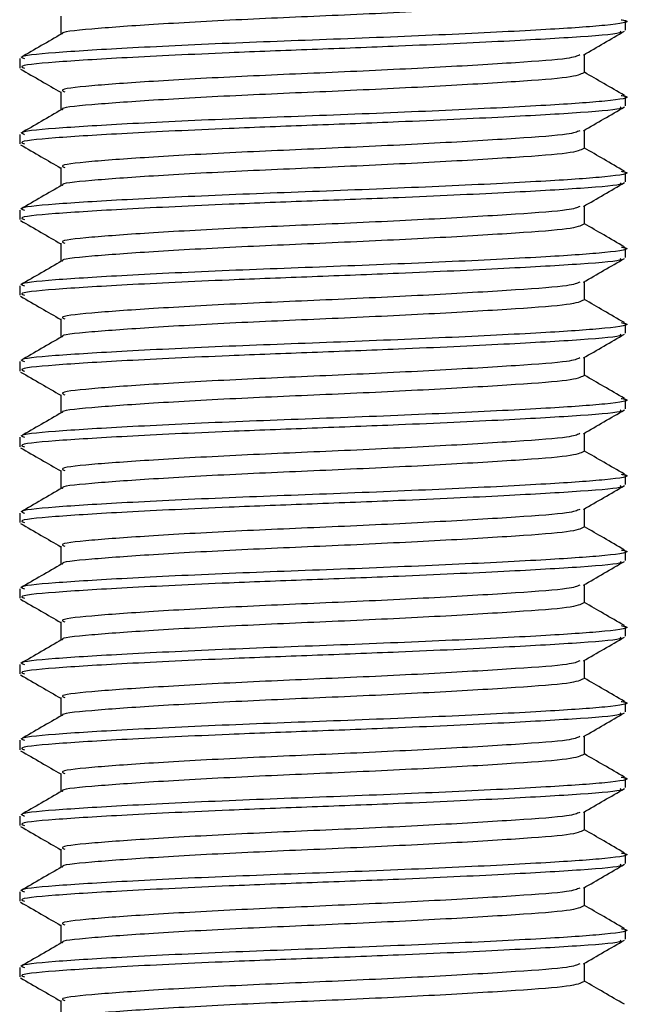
# Model space of a CAD drawing. Header units: millimetres. Extents: x 0 to 420, y 0 to 297.
# Tile 50 of 64: x 326.95 to 328.26, y 183.05 to 185.15. Entities that reach past the tile are written whole.
import ezdxf

# ---------------------------------------------------------------- set-up
doc = ezdxf.new("R2010")
doc.units = ezdxf.units.MM

msp = doc.modelspace()

# ---------------------------------------------------------------- linework, layer by layer
at = {"color": 7, "linetype": 'Continuous', "lineweight": 25}
for p, q in [((327.04171, 185.16079), (327.04171, 185.12145)), ((328.2473, 185.13044), (328.2473, 185.15068)), ((328.15981, 185.03957), (328.15981, 185.07884)), ((326.95422, 185.06987), (326.95422, 185.04967)), ((327.04171, 184.99916), (327.04171, 184.95982)), ((328.2473, 184.96881), (328.2473, 184.98905)), ((328.15981, 184.87793), (328.15981, 184.91721)), ((326.95422, 184.90824), (326.95422, 184.88804)), ((327.04171, 184.83752), (327.04171, 184.79818)), ((328.2473, 184.80717), (328.2473, 184.82742)), ((326.95422, 184.74661), (326.95422, 184.7264)), ((328.15981, 184.7163), (328.15981, 184.75557)), ((327.04171, 184.67589), (327.04171, 184.63655)), ((328.2473, 184.64554), (328.2473, 184.66578)), ((326.95422, 184.58497), (326.95422, 184.56477)), ((328.15981, 184.55466), (328.15981, 184.59394)), ((327.04171, 184.51426), (327.04171, 184.47491)), ((328.2473, 184.4839), (328.2473, 184.50415)), ((328.15981, 184.39303), (328.15981, 184.43231)), ((326.95422, 184.42334), (326.95422, 184.40313)), ((327.04171, 184.35262), (327.04171, 184.31328)), ((328.2473, 184.32227), (328.2473, 184.34251)), ((326.95422, 184.2617), (326.95422, 184.2415)), ((328.15981, 184.2314), (328.15981, 184.27067)), ((327.04171, 184.19099), (327.04171, 184.15165)), ((328.2473, 184.16064), (328.2473, 184.18088)), ((326.95422, 184.10007), (326.95422, 184.07986)), ((328.15981, 184.06976), (328.15981, 184.10904)), ((327.04171, 184.02935), (327.04171, 183.99001)), ((328.2473, 183.999), (328.2473, 184.01924)), ((328.15981, 183.90813), (328.15981, 183.9474)), ((326.95422, 183.93843), (326.95422, 183.91823)), ((327.04171, 183.86772), (327.04171, 183.82838)), ((328.2473, 183.83737), (328.2473, 183.85761)), ((326.95422, 183.7768), (326.95422, 183.7566)), ((328.15981, 183.74649), (328.15981, 183.78577)), ((327.04171, 183.70608), (327.04171, 183.66674)), ((328.2473, 183.67573), (328.2473, 183.69598)), ((326.95422, 183.61517), (326.95422, 183.59496)), ((328.15981, 183.58486), (328.15981, 183.62413)), ((327.04171, 183.54445), (327.04171, 183.50511)), ((328.2473, 183.5141), (328.2473, 183.53434)), ((328.15981, 183.42322), (328.15981, 183.4625)), ((326.95422, 183.45353), (326.95422, 183.43333)), ((327.04171, 183.38282), (327.04171, 183.34347)), ((328.2473, 183.35246), (328.2473, 183.37271)), ((326.95422, 183.2919), (326.95422, 183.27169)), ((328.15981, 183.26159), (328.15981, 183.30087)), ((327.04171, 183.22118), (327.04171, 183.18184)), ((328.2473, 183.19083), (328.2473, 183.21107)), ((326.95422, 183.13026), (326.95422, 183.11006)), ((328.15981, 183.09996), (328.15981, 183.13923)), ((327.04171, 183.05955), (327.04171, 183.02021))]:
    msp.add_line(p, q, dxfattribs=at)
for points, knots in [([(328.15834, 185.20121), (328.15149, 185.19784), (328.13779, 185.1911), (328.01971, 185.18243), (327.84684, 185.17201), (327.63639, 185.16199), (327.422, 185.15307), (327.23095, 185.14241), (327.10197, 185.13295), (327.03949, 185.12665), (327.04587, 185.12312), (327.04616, 185.12296)], [0, 0, 0, 0, 0.1221089, 0.2440673, 0.3708443, 0.4965099, 0.6189414, 0.7463142, 0.8703081, 0.994178, 1, 1, 1, 1]), ([(328.23799, 185.1529), (328.24146, 185.1523), (328.26407, 185.14836), (328.21396, 185.14065), (328.08792, 185.13194), (327.88462, 185.1215), (327.6422, 185.11148), (327.39381, 185.10256), (327.17374, 185.0919), (327.02154, 185.08245), (326.94888, 185.07531), (326.96138, 185.0709), (326.96428, 185.06987)], [0, 0, 0, 0, 0.0217297, 0.1414261, 0.2565525, 0.3762225, 0.4948447, 0.6104172, 0.7306489, 0.8476948, 0.9646236, 1, 1, 1, 1]), ([(327.04429, 185.12294), (327.02966, 185.11447), (327.0004, 185.09752), (326.97113, 185.08058), (326.95649, 185.07211)], [0, 0, 0, 0, 0.49990393, 1, 1, 1, 1]), ([(328.23625, 185.12838), (328.23738, 185.12751), (328.24289, 185.12325), (328.15973, 185.1162), (327.99655, 185.1068), (327.78609, 185.09696), (327.57999, 185.0892), (327.37598, 185.08145), (327.17367, 185.0717), (327.02155, 185.06225), (326.94888, 185.0551), (326.96138, 185.05069), (326.96428, 185.04967)], [0, 0, 0, 0, 0.0318208, 0.1550726, 0.2780795, 0.40465, 0.4988, 0.5899648, 0.7165084, 0.839699, 0.9627664, 1, 1, 1, 1]), ([(328.1576, 185.07756), (328.17223, 185.08604), (328.2015, 185.10299), (328.23077, 185.11993), (328.24541, 185.12841)], [0, 0, 0, 0, 0.4998993, 1, 1, 1, 1]), ([(328.14965, 185.07764), (328.14391, 185.07508), (328.13065, 185.06916), (328.01906, 185.06122), (327.84701, 185.05078), (327.63639, 185.04076), (327.42187, 185.03185), (327.23151, 185.02118), (327.09992, 185.01174), (327.03709, 185.0046), (327.0479, 185.00019), (327.0504, 184.99916)], [0, 0, 0, 0, 0.0928513, 0.2144969, 0.3409489, 0.4662923, 0.5884099, 0.7154561, 0.8391321, 0.9626844, 1, 1, 1, 1]), ([(326.95612, 185.04759), (326.97075, 185.03912), (326.99929, 185.0226), (327.02782, 185.00607), (327.04171, 184.99803)], [0, 0, 0, 0, 0.5130376, 1, 1, 1, 1]), ([(328.15834, 185.03958), (328.15149, 185.03621), (328.13779, 185.02947), (328.01971, 185.0208), (327.84684, 185.01038), (327.63639, 185.00036), (327.422, 184.99144), (327.23095, 184.98078), (327.10197, 184.97131), (327.03949, 184.96501), (327.04587, 184.96149), (327.04616, 184.96133)], [0, 0, 0, 0, 0.1221089, 0.2440673, 0.3708443, 0.4965099, 0.6189414, 0.7463142, 0.8703081, 0.994178, 1, 1, 1, 1]), ([(328.24503, 184.99129), (328.23039, 184.99976), (328.20198, 185.01621), (328.17358, 185.03266), (328.15981, 185.04063)], [0, 0, 0, 0, 0.5152084, 1, 1, 1, 1]), ([(328.23799, 184.99127), (328.24146, 184.99066), (328.26407, 184.98673), (328.21396, 184.97902), (328.08792, 184.9703), (327.88462, 184.95986), (327.6422, 184.94984), (327.39381, 184.94093), (327.17374, 184.93026), (327.02154, 184.92082), (326.94888, 184.91367), (326.96138, 184.90926), (326.96428, 184.90824)], [0, 0, 0, 0, 0.0217297, 0.1414261, 0.2565525, 0.3762225, 0.4948447, 0.6104172, 0.7306489, 0.8476948, 0.9646236, 1, 1, 1, 1]), ([(327.04429, 184.96131), (327.02966, 184.95284), (327.0004, 184.93589), (326.97113, 184.91894), (326.95649, 184.91047)], [0, 0, 0, 0, 0.4999039, 1, 1, 1, 1]), ([(328.23625, 184.96675), (328.23738, 184.96588), (328.24289, 184.96162), (328.15973, 184.95456), (327.99655, 184.94517), (327.78609, 184.93533), (327.57999, 184.92756), (327.37598, 184.91982), (327.17367, 184.91007), (327.02155, 184.90061), (326.94888, 184.89347), (326.96138, 184.88906), (326.96428, 184.88804)], [0, 0, 0, 0, 0.0318208, 0.1550726, 0.2780795, 0.40465, 0.4988, 0.5899648, 0.7165084, 0.839699, 0.9627664, 1, 1, 1, 1]), ([(328.1576, 184.91593), (328.17223, 184.9244), (328.2015, 184.94136), (328.23077, 184.9583), (328.24541, 184.96677)], [0, 0, 0, 0, 0.4998993, 1, 1, 1, 1]), ([(328.14965, 184.91601), (328.14391, 184.91345), (328.13065, 184.90753), (328.01906, 184.89958), (327.84701, 184.88915), (327.63639, 184.87913), (327.42187, 184.87021), (327.23151, 184.85955), (327.09992, 184.8501), (327.03709, 184.84296), (327.0479, 184.83855), (327.0504, 184.83753)], [0, 0, 0, 0, 0.0928513, 0.2144969, 0.3409489, 0.4662923, 0.5884099, 0.7154561, 0.8391321, 0.9626844, 1, 1, 1, 1]), ([(326.95612, 184.88596), (326.97075, 184.87748), (326.99929, 184.86097), (327.02782, 184.84444), (327.04171, 184.83639)], [0, 0, 0, 0, 0.5130376, 1, 1, 1, 1]), ([(328.15834, 184.87794), (328.15149, 184.87457), (328.13779, 184.86783), (328.01971, 184.85916), (327.84684, 184.84874), (327.63639, 184.83872), (327.422, 184.8298), (327.23095, 184.81915), (327.10197, 184.80968), (327.03949, 184.80338), (327.04587, 184.79985), (327.04616, 184.7997)], [0, 0, 0, 0, 0.1221089, 0.2440673, 0.3708443, 0.4965099, 0.6189414, 0.7463142, 0.8703081, 0.994178, 1, 1, 1, 1]), ([(328.24503, 184.82966), (328.23039, 184.83813), (328.20198, 184.85457), (328.17358, 184.87102), (328.15981, 184.879)], [0, 0, 0, 0, 0.5152084, 1, 1, 1, 1]), ([(328.23799, 184.82963), (328.24146, 184.82903), (328.26407, 184.82509), (328.21396, 184.81738), (328.08792, 184.80867), (327.88462, 184.79823), (327.6422, 184.78821), (327.39381, 184.77929), (327.17374, 184.76863), (327.02154, 184.75918), (326.94888, 184.75204), (326.96138, 184.74763), (326.96428, 184.74661)], [0, 0, 0, 0, 0.0217297, 0.1414261, 0.2565525, 0.3762225, 0.4948447, 0.6104172, 0.7306489, 0.8476948, 0.9646236, 1, 1, 1, 1]), ([(328.23625, 184.80511), (328.23738, 184.80424), (328.24289, 184.79998), (328.15973, 184.79293), (327.99655, 184.78353), (327.78609, 184.77369), (327.57999, 184.76593), (327.37598, 184.75818), (327.17367, 184.74843), (327.02155, 184.73898), (326.94888, 184.73184), (326.96138, 184.72743), (326.96428, 184.7264)], [0, 0, 0, 0, 0.0318208, 0.1550726, 0.2780795, 0.40465, 0.4988, 0.5899648, 0.7165084, 0.839699, 0.9627664, 1, 1, 1, 1]), ([(328.1576, 184.75429), (328.17223, 184.76277), (328.2015, 184.77972), (328.23077, 184.79667), (328.24541, 184.80514)], [0, 0, 0, 0, 0.4998993, 1, 1, 1, 1]), ([(327.04429, 184.79967), (327.02966, 184.7912), (327.0004, 184.77425), (326.97113, 184.75731), (326.95649, 184.74884)], [0, 0, 0, 0, 0.49990393, 1, 1, 1, 1]), ([(328.14965, 184.75438), (328.14391, 184.75181), (328.13065, 184.7459), (328.01906, 184.73795), (327.84701, 184.72752), (327.63639, 184.7175), (327.42187, 184.70858), (327.23151, 184.69792), (327.09992, 184.68847), (327.03709, 184.68133), (327.0479, 184.67692), (327.0504, 184.6759)], [0, 0, 0, 0, 0.0928513, 0.2144969, 0.3409489, 0.4662923, 0.5884099, 0.7154561, 0.8391321, 0.9626844, 1, 1, 1, 1]), ([(326.95612, 184.72432), (326.97075, 184.71585), (326.99929, 184.69933), (327.02782, 184.6828), (327.04171, 184.67476)], [0, 0, 0, 0, 0.5130376, 1, 1, 1, 1]), ([(328.15834, 184.71631), (328.15149, 184.71294), (328.13779, 184.7062), (328.01971, 184.69753), (327.84684, 184.68711), (327.63639, 184.67709), (327.422, 184.66817), (327.23095, 184.65751), (327.10197, 184.64805), (327.03949, 184.64175), (327.04587, 184.63822), (327.04616, 184.63806)], [0, 0, 0, 0, 0.1221089, 0.2440673, 0.3708443, 0.4965099, 0.6189414, 0.7463142, 0.8703081, 0.994178, 1, 1, 1, 1]), ([(328.24503, 184.66802), (328.23039, 184.67649), (328.20198, 184.69294), (328.17358, 184.70939), (328.15981, 184.71737)], [0, 0, 0, 0, 0.5152084, 1, 1, 1, 1]), ([(328.23799, 184.668), (328.24146, 184.6674), (328.26407, 184.66346), (328.21396, 184.65575), (328.08792, 184.64703), (327.88462, 184.6366), (327.6422, 184.62658), (327.39381, 184.61766), (327.17374, 184.607), (327.02154, 184.59755), (326.94888, 184.59041), (326.96138, 184.586), (326.96428, 184.58497)], [0, 0, 0, 0, 0.0217297, 0.1414261, 0.2565525, 0.3762225, 0.4948447, 0.6104172, 0.7306489, 0.8476948, 0.9646236, 1, 1, 1, 1]), ([(327.04429, 184.63804), (327.02966, 184.62957), (327.0004, 184.61262), (326.97113, 184.59568), (326.95649, 184.5872)], [0, 0, 0, 0, 0.4999039, 1, 1, 1, 1]), ([(328.23625, 184.64348), (328.23738, 184.64261), (328.24289, 184.63835), (328.15973, 184.63129), (327.99655, 184.6219), (327.78609, 184.61206), (327.57999, 184.60429), (327.37598, 184.59655), (327.17367, 184.5868), (327.02155, 184.57734), (326.94888, 184.5702), (326.96138, 184.56579), (326.96428, 184.56477)], [0, 0, 0, 0, 0.0318208, 0.1550726, 0.2780795, 0.40465, 0.4988, 0.5899648, 0.7165084, 0.839699, 0.9627664, 1, 1, 1, 1]), ([(328.1576, 184.59266), (328.17223, 184.60113), (328.2015, 184.61809), (328.23077, 184.63503), (328.24541, 184.64351)], [0, 0, 0, 0, 0.4998993, 1, 1, 1, 1]), ([(328.14965, 184.59274), (328.14391, 184.59018), (328.13065, 184.58426), (328.01906, 184.57632), (327.84701, 184.56588), (327.63639, 184.55586), (327.42187, 184.54694), (327.23151, 184.53628), (327.09992, 184.52684), (327.03709, 184.51969), (327.0479, 184.51528), (327.0504, 184.51426)], [0, 0, 0, 0, 0.0928513, 0.2144969, 0.3409489, 0.4662923, 0.5884099, 0.7154561, 0.8391321, 0.9626844, 1, 1, 1, 1]), ([(326.95612, 184.56269), (326.97075, 184.55421), (326.99929, 184.5377), (327.02782, 184.52117), (327.04171, 184.51312)], [0, 0, 0, 0, 0.51303762, 1, 1, 1, 1]), ([(328.15834, 184.55468), (328.15149, 184.5513), (328.13779, 184.54457), (328.01971, 184.5359), (327.84684, 184.52548), (327.63639, 184.51545), (327.422, 184.50653), (327.23095, 184.49588), (327.10197, 184.48641), (327.03949, 184.48011), (327.04587, 184.47659), (327.04616, 184.47643)], [0, 0, 0, 0, 0.1221089, 0.2440673, 0.3708443, 0.4965099, 0.6189414, 0.7463142, 0.8703081, 0.994178, 1, 1, 1, 1]), ([(328.24503, 184.50639), (328.23039, 184.51486), (328.20198, 184.5313), (328.17358, 184.54776), (328.15981, 184.55573)], [0, 0, 0, 0, 0.5152084, 1, 1, 1, 1]), ([(328.23799, 184.50637), (328.24146, 184.50576), (328.26407, 184.50182), (328.21396, 184.49411), (328.08792, 184.4854), (327.88462, 184.47496), (327.6422, 184.46494), (327.39381, 184.45602), (327.17374, 184.44536), (327.02154, 184.43592), (326.94888, 184.42877), (326.96138, 184.42436), (326.96428, 184.42334)], [0, 0, 0, 0, 0.0217297, 0.1414261, 0.2565525, 0.3762225, 0.4948447, 0.6104172, 0.7306489, 0.8476948, 0.9646236, 1, 1, 1, 1]), ([(327.04429, 184.47641), (327.02966, 184.46793), (327.0004, 184.45098), (326.97113, 184.43404), (326.95649, 184.42557)], [0, 0, 0, 0, 0.4999039, 1, 1, 1, 1]), ([(328.23625, 184.48185), (328.23738, 184.48097), (328.24289, 184.47671), (328.15973, 184.46966), (327.99655, 184.46027), (327.78609, 184.45042), (327.57999, 184.44266), (327.37598, 184.43492), (327.17367, 184.42517), (327.02155, 184.41571), (326.94888, 184.40857), (326.96138, 184.40416), (326.96428, 184.40313)], [0, 0, 0, 0, 0.0318208, 0.1550726, 0.2780795, 0.40465, 0.4988, 0.5899648, 0.7165084, 0.839699, 0.9627664, 1, 1, 1, 1]), ([(328.1576, 184.43102), (328.17223, 184.4395), (328.2015, 184.45645), (328.23077, 184.4734), (328.24541, 184.48187)], [0, 0, 0, 0, 0.4998993, 1, 1, 1, 1]), ([(328.14965, 184.43111), (328.14391, 184.42855), (328.13065, 184.42263), (328.01906, 184.41468), (327.84701, 184.40425), (327.63639, 184.39423), (327.42187, 184.38531), (327.23151, 184.37465), (327.09992, 184.3652), (327.03709, 184.35806), (327.0479, 184.35365), (327.0504, 184.35263)], [0, 0, 0, 0, 0.0928513, 0.2144969, 0.3409489, 0.4662923, 0.5884099, 0.7154561, 0.8391321, 0.9626844, 1, 1, 1, 1]), ([(326.95612, 184.40105), (326.97075, 184.39258), (326.99929, 184.37606), (327.02782, 184.35954), (327.04171, 184.35149)], [0, 0, 0, 0, 0.51303762, 1, 1, 1, 1]), ([(328.15834, 184.39304), (328.15149, 184.38967), (328.13779, 184.38293), (328.01971, 184.37426), (327.84684, 184.36384), (327.63639, 184.35382), (327.422, 184.3449), (327.23095, 184.33424), (327.10197, 184.32478), (327.03949, 184.31848), (327.04587, 184.31495), (327.04616, 184.31479)], [0, 0, 0, 0, 0.1221089, 0.2440673, 0.3708443, 0.4965099, 0.6189414, 0.7463142, 0.8703081, 0.994178, 1, 1, 1, 1]), ([(328.24503, 184.34475), (328.23039, 184.35322), (328.20198, 184.36967), (328.17358, 184.38612), (328.15981, 184.3941)], [0, 0, 0, 0, 0.5152084, 1, 1, 1, 1]), ([(328.23799, 184.34473), (328.24146, 184.34413), (328.26407, 184.34019), (328.21396, 184.33248), (328.08792, 184.32377), (327.88462, 184.31333), (327.6422, 184.30331), (327.39381, 184.29439), (327.17374, 184.28373), (327.02154, 184.27428), (326.94888, 184.26714), (326.96138, 184.26273), (326.96428, 184.2617)], [0, 0, 0, 0, 0.0217297, 0.1414261, 0.2565525, 0.3762225, 0.4948447, 0.6104172, 0.7306489, 0.8476948, 0.9646236, 1, 1, 1, 1]), ([(327.04429, 184.31477), (327.02966, 184.3063), (327.0004, 184.28935), (326.97113, 184.27241), (326.95649, 184.26394)], [0, 0, 0, 0, 0.4999039, 1, 1, 1, 1]), ([(328.23625, 184.32021), (328.23738, 184.31934), (328.24289, 184.31508), (328.15973, 184.30802), (327.99655, 184.29863), (327.78609, 184.28879), (327.57999, 184.28103), (327.37598, 184.27328), (327.17367, 184.26353), (327.02155, 184.25408), (326.94888, 184.24693), (326.96138, 184.24252), (326.96428, 184.2415)], [0, 0, 0, 0, 0.0318208, 0.1550726, 0.2780795, 0.40465, 0.4988, 0.5899648, 0.7165084, 0.839699, 0.9627664, 1, 1, 1, 1]), ([(328.1576, 184.26939), (328.17223, 184.27786), (328.2015, 184.29482), (328.23077, 184.31176), (328.24541, 184.32024)], [0, 0, 0, 0, 0.4998993, 1, 1, 1, 1]), ([(328.14965, 184.26947), (328.14391, 184.26691), (328.13065, 184.26099), (328.01906, 184.25305), (327.84701, 184.24261), (327.63639, 184.23259), (327.42187, 184.22367), (327.23151, 184.21301), (327.09992, 184.20357), (327.03709, 184.19642), (327.0479, 184.19202), (327.0504, 184.19099)], [0, 0, 0, 0, 0.0928513, 0.2144969, 0.3409489, 0.4662923, 0.5884099, 0.7154561, 0.8391321, 0.9626844, 1, 1, 1, 1]), ([(326.95612, 184.23942), (326.97075, 184.23095), (326.99929, 184.21443), (327.02782, 184.1979), (327.04171, 184.18985)], [0, 0, 0, 0, 0.51303762, 1, 1, 1, 1]), ([(328.15834, 184.23141), (328.15149, 184.22804), (328.13779, 184.2213), (328.01971, 184.21263), (327.84684, 184.20221), (327.63639, 184.19218), (327.422, 184.18327), (327.23095, 184.17261), (327.10197, 184.16314), (327.03949, 184.15684), (327.04587, 184.15332), (327.04616, 184.15316)], [0, 0, 0, 0, 0.1221089, 0.2440673, 0.3708443, 0.4965099, 0.6189414, 0.7463142, 0.8703081, 0.994178, 1, 1, 1, 1]), ([(328.24503, 184.18312), (328.23039, 184.19159), (328.20198, 184.20803), (328.17358, 184.22449), (328.15981, 184.23246)], [0, 0, 0, 0, 0.5152084, 1, 1, 1, 1]), ([(328.23799, 184.1831), (328.24146, 184.18249), (328.26407, 184.17855), (328.21396, 184.17084), (328.08792, 184.16213), (327.88462, 184.15169), (327.6422, 184.14167), (327.39381, 184.13276), (327.17374, 184.12209), (327.02154, 184.11265), (326.94888, 184.1055), (326.96138, 184.10109), (326.96428, 184.10007)], [0, 0, 0, 0, 0.0217297, 0.1414261, 0.2565525, 0.3762225, 0.4948447, 0.6104172, 0.7306489, 0.8476948, 0.9646236, 1, 1, 1, 1]), ([(328.23625, 184.15858), (328.23738, 184.1577), (328.24289, 184.15345), (328.15973, 184.14639), (327.99655, 184.137), (327.78609, 184.12716), (327.57999, 184.11939), (327.37598, 184.11165), (327.17367, 184.1019), (327.02155, 184.09244), (326.94888, 184.0853), (326.96138, 184.08089), (326.96428, 184.07986)], [0, 0, 0, 0, 0.0318208, 0.1550726, 0.2780795, 0.40465, 0.4988, 0.5899648, 0.7165084, 0.839699, 0.9627664, 1, 1, 1, 1]), ([(328.1576, 184.10775), (328.17223, 184.11623), (328.2015, 184.13318), (328.23077, 184.15013), (328.24541, 184.1586)], [0, 0, 0, 0, 0.4998993, 1, 1, 1, 1]), ([(327.04429, 184.15314), (327.02966, 184.14466), (327.0004, 184.12771), (326.97113, 184.11077), (326.95649, 184.1023)], [0, 0, 0, 0, 0.4999039, 1, 1, 1, 1]), ([(328.14965, 184.10784), (328.14391, 184.10528), (328.13065, 184.09936), (328.01906, 184.09141), (327.84701, 184.08098), (327.63639, 184.07096), (327.42187, 184.06204), (327.23151, 184.05138), (327.09992, 184.04193), (327.03709, 184.03479), (327.0479, 184.03038), (327.0504, 184.02936)], [0, 0, 0, 0, 0.0928513, 0.2144969, 0.3409489, 0.4662923, 0.5884099, 0.7154561, 0.8391321, 0.9626844, 1, 1, 1, 1]), ([(326.95612, 184.07779), (326.97075, 184.06931), (326.99929, 184.05279), (327.02782, 184.03627), (327.04171, 184.02822)], [0, 0, 0, 0, 0.5130376, 1, 1, 1, 1]), ([(328.15834, 184.06977), (328.15149, 184.0664), (328.13779, 184.05966), (328.01971, 184.05099), (327.84684, 184.04057), (327.63639, 184.03055), (327.422, 184.02163), (327.23095, 184.01097), (327.10197, 184.00151), (327.03949, 183.99521), (327.04587, 183.99168), (327.04616, 183.99152)], [0, 0, 0, 0, 0.1221089, 0.2440673, 0.3708443, 0.4965099, 0.6189414, 0.7463142, 0.8703081, 0.994178, 1, 1, 1, 1]), ([(328.24503, 184.02148), (328.23039, 184.02996), (328.20198, 184.0464), (328.17358, 184.06285), (328.15981, 184.07083)], [0, 0, 0, 0, 0.5152084, 1, 1, 1, 1]), ([(328.23799, 184.02146), (328.24146, 184.02086), (328.26407, 184.01692), (328.21396, 184.00921), (328.08792, 184.0005), (327.88462, 183.99006), (327.6422, 183.98004), (327.39381, 183.97112), (327.17374, 183.96046), (327.02154, 183.95101), (326.94888, 183.94387), (326.96138, 183.93946), (326.96428, 183.93843)], [0, 0, 0, 0, 0.0217297, 0.1414261, 0.2565525, 0.3762225, 0.4948447, 0.6104172, 0.7306489, 0.8476948, 0.9646236, 1, 1, 1, 1]), ([(327.04429, 183.9915), (327.02966, 183.98303), (327.0004, 183.96608), (326.97113, 183.94914), (326.95649, 183.94067)], [0, 0, 0, 0, 0.49990393, 1, 1, 1, 1]), ([(328.23625, 183.99694), (328.23738, 183.99607), (328.24289, 183.99181), (328.15973, 183.98476), (327.99655, 183.97536), (327.78609, 183.96552), (327.57999, 183.95776), (327.37598, 183.95001), (327.17367, 183.94026), (327.02155, 183.93081), (326.94888, 183.92366), (326.96138, 183.91925), (326.96428, 183.91823)], [0, 0, 0, 0, 0.0318208, 0.1550726, 0.2780795, 0.40465, 0.4988, 0.5899648, 0.7165084, 0.839699, 0.9627664, 1, 1, 1, 1]), ([(328.1576, 183.94612), (328.17223, 183.9546), (328.2015, 183.97155), (328.23077, 183.98849), (328.24541, 183.99697)], [0, 0, 0, 0, 0.4998993, 1, 1, 1, 1]), ([(328.14965, 183.9462), (328.14391, 183.94364), (328.13065, 183.93772), (328.01906, 183.92978), (327.84701, 183.91934), (327.63639, 183.90932), (327.42187, 183.90041), (327.23151, 183.88974), (327.09992, 183.8803), (327.03709, 183.87316), (327.0479, 183.86875), (327.0504, 183.86773)], [0, 0, 0, 0, 0.0928513, 0.2144969, 0.3409489, 0.4662923, 0.5884099, 0.7154561, 0.8391321, 0.9626844, 1, 1, 1, 1]), ([(326.95612, 183.91615), (326.97075, 183.90768), (326.99929, 183.89116), (327.02782, 183.87463), (327.04171, 183.86659)], [0, 0, 0, 0, 0.5130376, 1, 1, 1, 1]), ([(328.15834, 183.90814), (328.15149, 183.90477), (328.13779, 183.89803), (328.01971, 183.88936), (327.84684, 183.87894), (327.63639, 183.86892), (327.422, 183.86), (327.23095, 183.84934), (327.10197, 183.83987), (327.03949, 183.83357), (327.04587, 183.83005), (327.04616, 183.82989)], [0, 0, 0, 0, 0.12210894, 0.24406727, 0.37084428, 0.49650994, 0.61894141, 0.74631417, 0.87030815, 0.994178, 1, 1, 1, 1]), ([(328.24503, 183.85985), (328.23039, 183.86832), (328.20198, 183.88477), (328.17358, 183.90122), (328.15981, 183.90919)], [0, 0, 0, 0, 0.5152084, 1, 1, 1, 1]), ([(328.23799, 183.85983), (328.24146, 183.85922), (328.26407, 183.85529), (328.21396, 183.84758), (328.08792, 183.83886), (327.88462, 183.82842), (327.6422, 183.8184), (327.39381, 183.80949), (327.17374, 183.79882), (327.02154, 183.78938), (326.94888, 183.78223), (326.96138, 183.77782), (326.96428, 183.7768)], [0, 0, 0, 0, 0.0217297, 0.1414261, 0.2565525, 0.3762225, 0.4948447, 0.6104172, 0.7306489, 0.8476948, 0.9646236, 1, 1, 1, 1]), ([(327.04429, 183.82987), (327.02966, 183.8214), (327.0004, 183.80445), (326.97113, 183.7875), (326.95649, 183.77903)], [0, 0, 0, 0, 0.49990393, 1, 1, 1, 1]), ([(328.23625, 183.83531), (328.23738, 183.83444), (328.24289, 183.83018), (328.15973, 183.82312), (327.99655, 183.81373), (327.78609, 183.80389), (327.57999, 183.79612), (327.37598, 183.78838), (327.17367, 183.77863), (327.02155, 183.76917), (326.94888, 183.76203), (326.96138, 183.75762), (326.96428, 183.7566)], [0, 0, 0, 0, 0.0318208, 0.1550726, 0.2780795, 0.40465, 0.4988, 0.5899648, 0.7165084, 0.839699, 0.9627664, 1, 1, 1, 1]), ([(328.1576, 183.78449), (328.17223, 183.79296), (328.2015, 183.80992), (328.23077, 183.82686), (328.24541, 183.83533)], [0, 0, 0, 0, 0.4998993, 1, 1, 1, 1]), ([(328.14965, 183.78457), (328.14391, 183.78201), (328.13065, 183.77609), (328.01906, 183.76814), (327.84701, 183.75771), (327.63639, 183.74769), (327.42187, 183.73877), (327.23151, 183.72811), (327.09992, 183.71866), (327.03709, 183.71152), (327.0479, 183.70711), (327.0504, 183.70609)], [0, 0, 0, 0, 0.09285129, 0.21449693, 0.34094888, 0.46629235, 0.5884099, 0.71545608, 0.83913214, 0.9626844, 1, 1, 1, 1]), ([(326.95612, 183.75452), (326.97075, 183.74604), (326.99929, 183.72953), (327.02782, 183.713), (327.04171, 183.70495)], [0, 0, 0, 0, 0.5130376, 1, 1, 1, 1]), ([(328.15834, 183.7465), (328.15149, 183.74313), (328.13779, 183.73639), (328.01971, 183.72772), (327.84684, 183.7173), (327.63639, 183.70728), (327.422, 183.69836), (327.23095, 183.68771), (327.10197, 183.67824), (327.03949, 183.67194), (327.04587, 183.66841), (327.04616, 183.66826)], [0, 0, 0, 0, 0.12210894, 0.24406727, 0.37084428, 0.49650994, 0.61894141, 0.74631417, 0.87030815, 0.994178, 1, 1, 1, 1]), ([(328.24503, 183.69822), (328.23039, 183.70669), (328.20198, 183.72313), (328.17358, 183.73958), (328.15981, 183.74756)], [0, 0, 0, 0, 0.5152084, 1, 1, 1, 1]), ([(328.23799, 183.6982), (328.24146, 183.69759), (328.26407, 183.69365), (328.21396, 183.68594), (328.08792, 183.67723), (327.88462, 183.66679), (327.6422, 183.65677), (327.39381, 183.64785), (327.17374, 183.63719), (327.02154, 183.62775), (326.94888, 183.6206), (326.96138, 183.61619), (326.96428, 183.61517)], [0, 0, 0, 0, 0.0217297, 0.1414261, 0.2565525, 0.3762225, 0.4948447, 0.6104172, 0.7306489, 0.8476948, 0.9646236, 1, 1, 1, 1]), ([(328.23625, 183.67367), (328.23738, 183.6728), (328.24289, 183.66854), (328.15973, 183.66149), (327.99655, 183.65209), (327.78609, 183.64225), (327.57999, 183.63449), (327.37598, 183.62674), (327.17367, 183.61699), (327.02155, 183.60754), (326.94888, 183.6004), (326.96138, 183.59599), (326.96428, 183.59496)], [0, 0, 0, 0, 0.0318208, 0.1550726, 0.2780795, 0.40465, 0.4988, 0.5899648, 0.7165084, 0.839699, 0.9627664, 1, 1, 1, 1]), ([(328.1576, 183.62285), (328.17223, 183.63133), (328.2015, 183.64828), (328.23077, 183.66523), (328.24541, 183.6737)], [0, 0, 0, 0, 0.4998993, 1, 1, 1, 1]), ([(327.04429, 183.66823), (327.02966, 183.65976), (327.0004, 183.64281), (326.97113, 183.62587), (326.95649, 183.6174)], [0, 0, 0, 0, 0.4999039, 1, 1, 1, 1]), ([(328.14965, 183.62294), (328.14391, 183.62037), (328.13065, 183.61446), (328.01906, 183.60651), (327.84701, 183.59608), (327.63639, 183.58606), (327.42187, 183.57714), (327.23151, 183.56648), (327.09992, 183.55703), (327.03709, 183.54989), (327.0479, 183.54548), (327.0504, 183.54446)], [0, 0, 0, 0, 0.09285129, 0.21449693, 0.34094888, 0.46629235, 0.5884099, 0.71545608, 0.83913214, 0.9626844, 1, 1, 1, 1]), ([(326.95612, 183.59288), (326.97075, 183.58441), (326.99929, 183.56789), (327.02782, 183.55137), (327.04171, 183.54332)], [0, 0, 0, 0, 0.5130376, 1, 1, 1, 1]), ([(328.24503, 183.53658), (328.23039, 183.54505), (328.20198, 183.5615), (328.17358, 183.57795), (328.15981, 183.58593)], [0, 0, 0, 0, 0.5152084, 1, 1, 1, 1]), ([(328.15834, 183.58487), (328.15149, 183.5815), (328.13779, 183.57476), (328.01971, 183.56609), (327.84684, 183.55567), (327.63639, 183.54565), (327.422, 183.53673), (327.23095, 183.52607), (327.10197, 183.51661), (327.03949, 183.51031), (327.04587, 183.50678), (327.04616, 183.50662)], [0, 0, 0, 0, 0.12210894, 0.24406727, 0.37084428, 0.49650994, 0.61894141, 0.74631417, 0.87030815, 0.994178, 1, 1, 1, 1]), ([(328.23799, 183.53656), (328.24146, 183.53596), (328.26407, 183.53202), (328.21396, 183.52431), (328.08792, 183.51559), (327.88462, 183.50516), (327.6422, 183.49514), (327.39381, 183.48622), (327.17374, 183.47556), (327.02154, 183.46611), (326.94888, 183.45897), (326.96138, 183.45456), (326.96428, 183.45353)], [0, 0, 0, 0, 0.0217297, 0.1414261, 0.2565525, 0.3762225, 0.4948447, 0.6104172, 0.7306489, 0.8476948, 0.9646236, 1, 1, 1, 1]), ([(327.04429, 183.5066), (327.02966, 183.49813), (327.0004, 183.48118), (326.97113, 183.46424), (326.95649, 183.45576)], [0, 0, 0, 0, 0.49990393, 1, 1, 1, 1]), ([(328.23625, 183.51204), (328.23738, 183.51117), (328.24289, 183.50691), (328.15973, 183.49985), (327.99655, 183.49046), (327.78609, 183.48062), (327.57999, 183.47285), (327.37598, 183.46511), (327.17367, 183.45536), (327.02155, 183.4459), (326.94888, 183.43876), (326.96138, 183.43435), (326.96428, 183.43333)], [0, 0, 0, 0, 0.0318208, 0.1550726, 0.2780795, 0.40465, 0.4988, 0.5899648, 0.7165084, 0.839699, 0.9627664, 1, 1, 1, 1]), ([(328.1576, 183.46122), (328.17223, 183.46969), (328.2015, 183.48665), (328.23077, 183.50359), (328.24541, 183.51207)], [0, 0, 0, 0, 0.4998993, 1, 1, 1, 1]), ([(328.14965, 183.4613), (328.14391, 183.45874), (328.13065, 183.45282), (328.01906, 183.44488), (327.84701, 183.43444), (327.63639, 183.42442), (327.42187, 183.4155), (327.23151, 183.40484), (327.09992, 183.3954), (327.03709, 183.38825), (327.0479, 183.38384), (327.0504, 183.38282)], [0, 0, 0, 0, 0.0928513, 0.2144969, 0.3409489, 0.4662923, 0.5884099, 0.7154561, 0.8391321, 0.9626844, 1, 1, 1, 1]), ([(326.95612, 183.43125), (326.97075, 183.42277), (326.99929, 183.40626), (327.02782, 183.38973), (327.04171, 183.38168)], [0, 0, 0, 0, 0.5130376, 1, 1, 1, 1]), ([(328.15834, 183.42324), (328.15149, 183.41986), (328.13779, 183.41313), (328.01971, 183.40446), (327.84684, 183.39404), (327.63639, 183.38401), (327.422, 183.37509), (327.23095, 183.36444), (327.10197, 183.35497), (327.03949, 183.34867), (327.04587, 183.34515), (327.04616, 183.34499)], [0, 0, 0, 0, 0.1221089, 0.2440673, 0.3708443, 0.4965099, 0.6189414, 0.7463142, 0.8703081, 0.994178, 1, 1, 1, 1]), ([(328.24503, 183.37495), (328.23039, 183.38342), (328.20198, 183.39986), (328.17358, 183.41632), (328.15981, 183.42429)], [0, 0, 0, 0, 0.5152084, 1, 1, 1, 1]), ([(328.23799, 183.37493), (328.24146, 183.37432), (328.26407, 183.37038), (328.21396, 183.36267), (328.08792, 183.35396), (327.88462, 183.34352), (327.6422, 183.3335), (327.39381, 183.32458), (327.17374, 183.31392), (327.02154, 183.30448), (326.94888, 183.29733), (326.96138, 183.29292), (326.96428, 183.2919)], [0, 0, 0, 0, 0.0217297, 0.1414261, 0.2565525, 0.3762225, 0.4948447, 0.6104172, 0.7306489, 0.8476948, 0.9646236, 1, 1, 1, 1]), ([(327.04429, 183.34497), (327.02966, 183.33649), (327.0004, 183.31954), (326.97113, 183.3026), (326.95649, 183.29413)], [0, 0, 0, 0, 0.4999039, 1, 1, 1, 1]), ([(328.23625, 183.35041), (328.23738, 183.34953), (328.24289, 183.34527), (328.15973, 183.33822), (327.99655, 183.32883), (327.78609, 183.31898), (327.57999, 183.31122), (327.37598, 183.30348), (327.17367, 183.29373), (327.02155, 183.28427), (326.94888, 183.27713), (326.96138, 183.27272), (326.96428, 183.27169)], [0, 0, 0, 0, 0.0318208, 0.1550726, 0.2780795, 0.40465, 0.4988, 0.5899648, 0.7165084, 0.839699, 0.9627664, 1, 1, 1, 1]), ([(328.1576, 183.29958), (328.17223, 183.30806), (328.2015, 183.32501), (328.23077, 183.34196), (328.24541, 183.35043)], [0, 0, 0, 0, 0.4998993, 1, 1, 1, 1]), ([(328.14965, 183.29967), (328.14391, 183.29711), (328.13065, 183.29119), (328.01906, 183.28324), (327.84701, 183.27281), (327.63639, 183.26279), (327.42187, 183.25387), (327.23151, 183.24321), (327.09992, 183.23376), (327.03709, 183.22662), (327.0479, 183.22221), (327.0504, 183.22119)], [0, 0, 0, 0, 0.0928513, 0.2144969, 0.3409489, 0.4662923, 0.5884099, 0.7154561, 0.8391321, 0.9626844, 1, 1, 1, 1]), ([(326.95612, 183.26961), (326.97075, 183.26114), (326.99929, 183.24462), (327.02782, 183.2281), (327.04171, 183.22005)], [0, 0, 0, 0, 0.5130376, 1, 1, 1, 1]), ([(328.15834, 183.2616), (328.15149, 183.25823), (328.13779, 183.25149), (328.01971, 183.24282), (327.84684, 183.2324), (327.63639, 183.22238), (327.422, 183.21346), (327.23095, 183.2028), (327.10197, 183.19334), (327.03949, 183.18704), (327.04587, 183.18351), (327.04616, 183.18335)], [0, 0, 0, 0, 0.1221089, 0.2440673, 0.3708443, 0.4965099, 0.6189414, 0.7463142, 0.8703081, 0.994178, 1, 1, 1, 1]), ([(328.24503, 183.21331), (328.23039, 183.22178), (328.20198, 183.23823), (328.17358, 183.25468), (328.15981, 183.26266)], [0, 0, 0, 0, 0.5152084, 1, 1, 1, 1]), ([(328.23799, 183.21329), (328.24146, 183.21269), (328.26407, 183.20875), (328.21396, 183.20104), (328.08792, 183.19233), (327.88462, 183.18189), (327.6422, 183.17187), (327.39381, 183.16295), (327.17374, 183.15229), (327.02154, 183.14284), (326.94888, 183.1357), (326.96138, 183.13129), (326.96428, 183.13026)], [0, 0, 0, 0, 0.0217297, 0.14142613, 0.2565525, 0.3762225, 0.49484466, 0.61041717, 0.73064887, 0.84769476, 0.96462361, 1, 1, 1, 1]), ([(328.23625, 183.18877), (328.23738, 183.1879), (328.24289, 183.18364), (328.15973, 183.17658), (327.99655, 183.16719), (327.78609, 183.15735), (327.57999, 183.14959), (327.37598, 183.14184), (327.17367, 183.13209), (327.02155, 183.12264), (326.94888, 183.11549), (326.96138, 183.11108), (326.96428, 183.11006)], [0, 0, 0, 0, 0.0318208, 0.1550726, 0.2780795, 0.40465, 0.4988, 0.5899648, 0.7165084, 0.839699, 0.9627664, 1, 1, 1, 1]), ([(328.1576, 183.13795), (328.17223, 183.14642), (328.2015, 183.16338), (328.23077, 183.18032), (328.24541, 183.1888)], [0, 0, 0, 0, 0.4998993, 1, 1, 1, 1]), ([(327.04429, 183.18333), (327.02966, 183.17486), (327.0004, 183.15791), (326.97113, 183.14097), (326.95649, 183.1325)], [0, 0, 0, 0, 0.4999039, 1, 1, 1, 1]), ([(328.14965, 183.13803), (328.14391, 183.13547), (328.13065, 183.12955), (328.01906, 183.12161), (327.84701, 183.11117), (327.63639, 183.10115), (327.42187, 183.09223), (327.23151, 183.08157), (327.09992, 183.07213), (327.03709, 183.06498), (327.0479, 183.06058), (327.0504, 183.05955)], [0, 0, 0, 0, 0.0928513, 0.2144969, 0.3409489, 0.4662923, 0.5884099, 0.7154561, 0.8391321, 0.9626844, 1, 1, 1, 1]), ([(326.95612, 183.10798), (326.97075, 183.09951), (326.99929, 183.08299), (327.02782, 183.06646), (327.04171, 183.05841)], [0, 0, 0, 0, 0.5130376, 1, 1, 1, 1]), ([(328.15834, 183.09997), (328.15149, 183.0966), (328.13779, 183.08986), (328.01971, 183.08119), (327.84684, 183.07077), (327.63639, 183.06074), (327.422, 183.05183), (327.23095, 183.04117), (327.10197, 183.0317), (327.03949, 183.0254), (327.04587, 183.02188), (327.04616, 183.02172)], [0, 0, 0, 0, 0.1221089, 0.2440673, 0.3708443, 0.4965099, 0.6189414, 0.7463142, 0.8703081, 0.994178, 1, 1, 1, 1]), ([(328.24503, 183.05168), (328.23039, 183.06015), (328.20198, 183.07659), (328.17358, 183.09305), (328.15981, 183.10102)], [0, 0, 0, 0, 0.5152084, 1, 1, 1, 1])]:
    msp.add_open_spline(points, degree=3, knots=knots, dxfattribs=at)

doc.saveas('drawing.dxf')
